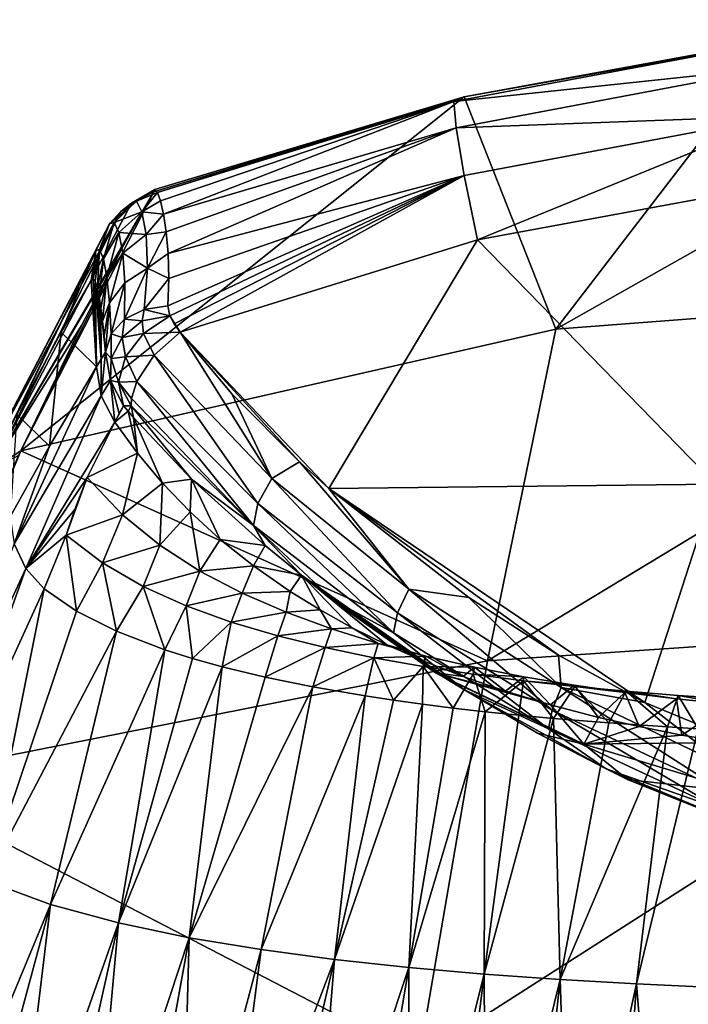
# Model space of a CAD drawing. Header units: millimetres. Extents: x -146 to 149, y -375 to 194.
# Tile 34 of 41: x 105.66 to 114.49, y 133.5 to 146.51. Entities that reach past the tile are written whole.
import ezdxf

# ---------------------------------------------------------------- set-up
doc = ezdxf.new("R2010")
doc.units = ezdxf.units.MM
doc.header["$LTSCALE"] = 309.490804
for name, color, linetype in [('19', 7, 'CONTINUOUS'), ('30', 7, 'CONTINUOUS'), ('32', 7, 'CONTINUOUS'), ('34', 7, 'CONTINUOUS'), ('47', 7, 'CONTINUOUS'), ('48', 7, 'CONTINUOUS'), ('49', 7, 'CONTINUOUS'), ('50', 7, 'CONTINUOUS'), ('51', 7, 'CONTINUOUS'), ('65', 7, 'CONTINUOUS'), ('75', 7, 'CONTINUOUS'), ('76', 7, 'CONTINUOUS'), ('77', 7, 'CONTINUOUS'), ('78', 7, 'CONTINUOUS'), ('98', 7, 'CONTINUOUS')]:
    doc.layers.add(name, color=color, linetype=linetype)

msp = doc.modelspace()

# ---------------------------------------------------------------- linework, layer by layer
at = {"layer": '19', "color": 7, "linetype": 'CONTINUOUS', "true_color": 0xa2afbf}
for points in [[(120, 142.976, 89.09), (112.742, 142.424, 89.188), (119.982, 146.513, 111.445), (120, 142.976, 89.09)], [(119.982, 146.513, 111.445), (112.742, 142.424, 89.188), (115.684, 146.251, 111.408), (119.982, 146.513, 111.445)], [(115.684, 146.251, 111.408), (112.742, 142.424, 89.188), (111.529, 145.495, 111.3), (115.684, 146.251, 111.408)], [(112.742, 142.424, 89.188), (105.671, 140.814, 89.661), (111.529, 145.495, 111.3), (112.742, 142.424, 89.188)], [(111.529, 145.495, 111.3), (105.671, 140.814, 89.661), (107.427, 144.239, 111.109), (111.529, 145.495, 111.3)], [(107.427, 144.239, 111.109), (105.671, 140.814, 89.661), (107.043, 143.557, 106.403), (107.427, 144.239, 111.109)], [(107.043, 143.557, 106.403), (105.671, 140.814, 89.661), (106.472, 142.472, 99.415), (107.043, 143.557, 106.403)], [(120, 138.593, 66.924), (111.84, 138.04, 67.039), (120, 142.976, 89.09), (120, 138.593, 66.924)], [(120, 142.976, 89.09), (111.84, 138.04, 67.039), (112.742, 142.424, 89.188), (120, 142.976, 89.09)], [(112.742, 142.424, 89.188), (111.84, 138.04, 67.039), (105.671, 140.814, 89.661), (112.742, 142.424, 89.188)], [(111.84, 138.04, 67.039), (103.861, 136.461, 67.703), (105.671, 140.814, 89.661), (111.84, 138.04, 67.039)], [(105.671, 140.814, 89.661), (103.861, 136.461, 67.703), (105.642, 140.751, 89.305), (105.671, 140.814, 89.661)], [(120, 133.346, 44.867), (110.936, 132.795, 45.009), (120, 138.593, 66.924), (120, 133.346, 44.867)], [(120, 138.593, 66.924), (110.936, 132.795, 45.009), (111.84, 138.04, 67.039), (120, 138.593, 66.924)], [(111.84, 138.04, 67.039), (110.936, 132.795, 45.009), (103.861, 136.461, 67.703), (111.84, 138.04, 67.039)], [(103.861, 136.461, 67.703), (110.936, 132.795, 45.009), (102.046, 131.25, 45.817), (103.861, 136.461, 67.703)]]:
    msp.add_3dface(points, dxfattribs=at)
at = {"layer": '30', "color": 7, "linetype": 'CONTINUOUS', "true_color": 0xa2afbf}
for points in [[(105.204, 135.136, 79.966), (105.981, 138.989, 98.805), (104.421, 135.582, 79.879), (105.204, 135.136, 79.966)], [(106.408, 138.695, 98.853), (105.981, 138.989, 98.805), (105.204, 135.136, 79.966), (106.408, 138.695, 98.853)], [(106.938, 138.429, 98.896), (106.408, 138.695, 98.853), (105.204, 135.136, 79.966), (106.938, 138.429, 98.896)], [(106.062, 134.818, 80.029), (106.938, 138.429, 98.896), (105.204, 135.136, 79.966), (106.062, 134.818, 80.029)], [(107.576, 138.184, 98.936), (106.938, 138.429, 98.896), (106.062, 134.818, 80.029), (107.576, 138.184, 98.936)], [(106.964, 134.574, 80.077), (107.576, 138.184, 98.936), (106.062, 134.818, 80.029), (106.964, 134.574, 80.077)], [(107.938, 138.07, 98.954), (107.576, 138.184, 98.936), (106.964, 134.574, 80.077), (107.938, 138.07, 98.954)], [(108.33, 137.96, 98.972), (107.938, 138.07, 98.954), (106.964, 134.574, 80.077), (108.33, 137.96, 98.972)], [(107.895, 134.379, 80.115), (108.33, 137.96, 98.972), (106.964, 134.574, 80.077), (107.895, 134.379, 80.115)], [(108.901, 137.823, 98.995), (108.33, 137.96, 98.972), (107.895, 134.379, 80.115), (108.901, 137.823, 98.995)], [(109.531, 137.694, 99.015), (108.901, 137.823, 98.995), (107.895, 134.379, 80.115), (109.531, 137.694, 99.015)], [(108.848, 134.221, 80.146), (109.531, 137.694, 99.015), (107.895, 134.379, 80.115), (108.848, 134.221, 80.146)], [(110.223, 137.575, 99.035), (109.531, 137.694, 99.015), (108.848, 134.221, 80.146), (110.223, 137.575, 99.035)], [(109.817, 134.092, 80.171), (110.223, 137.575, 99.035), (108.848, 134.221, 80.146), (109.817, 134.092, 80.171)], [(110.594, 137.519, 99.044), (110.223, 137.575, 99.035), (109.817, 134.092, 80.171), (110.594, 137.519, 99.044)], [(110.981, 137.465, 99.053), (110.594, 137.519, 99.044), (109.817, 134.092, 80.171), (110.981, 137.465, 99.053)], [(110.8, 133.985, 80.192), (110.981, 137.465, 99.053), (109.817, 134.092, 80.171), (110.8, 133.985, 80.192)], [(111.386, 137.414, 99.061), (110.981, 137.465, 99.053), (110.8, 133.985, 80.192), (111.386, 137.414, 99.061)], [(111.809, 137.366, 99.069), (111.386, 137.414, 99.061), (110.8, 133.985, 80.192), (111.809, 137.366, 99.069)], [(111.794, 133.898, 80.21), (111.809, 137.366, 99.069), (110.8, 133.985, 80.192), (111.794, 133.898, 80.21)], [(112.251, 137.32, 99.076), (111.809, 137.366, 99.069), (111.794, 133.898, 80.21), (112.251, 137.32, 99.076)], [(112.712, 137.277, 99.083), (112.251, 137.32, 99.076), (111.794, 133.898, 80.21), (112.712, 137.277, 99.083)], [(112.797, 133.826, 80.224), (112.712, 137.277, 99.083), (111.794, 133.898, 80.21), (112.797, 133.826, 80.224)], [(113.441, 137.218, 99.093), (112.712, 137.277, 99.083), (112.797, 133.826, 80.224), (113.441, 137.218, 99.093)], [(114.217, 137.165, 99.101), (113.441, 137.218, 99.093), (112.797, 133.826, 80.224), (114.217, 137.165, 99.101)], [(113.809, 133.768, 80.235), (114.217, 137.165, 99.101), (112.797, 133.826, 80.224), (113.809, 133.768, 80.235)], [(114.623, 137.142, 99.105), (114.217, 137.165, 99.101), (113.809, 133.768, 80.235), (114.623, 137.142, 99.105)], [(114.827, 133.722, 80.244), (114.623, 137.142, 99.105), (113.809, 133.768, 80.235), (114.827, 133.722, 80.244)], [(104.419, 130.871, 61.234), (106.062, 134.818, 80.029), (105.204, 135.136, 79.966), (104.419, 130.871, 61.234)], [(104.419, 130.871, 61.234), (104.953, 130.721, 61.268), (106.062, 134.818, 80.029), (104.419, 130.871, 61.234)], [(104.953, 130.721, 61.268), (105.551, 130.58, 61.301), (106.062, 134.818, 80.029), (104.953, 130.721, 61.268)], [(105.551, 130.58, 61.301), (106.964, 134.574, 80.077), (106.062, 134.818, 80.029), (105.551, 130.58, 61.301)], [(105.551, 130.58, 61.301), (106.045, 130.479, 61.324), (106.964, 134.574, 80.077), (105.551, 130.58, 61.301)], [(106.045, 130.479, 61.324), (106.58, 130.382, 61.346), (106.964, 134.574, 80.077), (106.045, 130.479, 61.324)], [(106.58, 130.382, 61.346), (107.895, 134.379, 80.115), (106.964, 134.574, 80.077), (106.58, 130.382, 61.346)], [(106.58, 130.382, 61.346), (107.158, 130.29, 61.368), (107.895, 134.379, 80.115), (106.58, 130.382, 61.346)], [(107.158, 130.29, 61.368), (107.782, 130.203, 61.388), (107.895, 134.379, 80.115), (107.158, 130.29, 61.368)], [(107.782, 130.203, 61.388), (108.848, 134.221, 80.146), (107.895, 134.379, 80.115), (107.782, 130.203, 61.388)], [(107.782, 130.203, 61.388), (108.316, 130.137, 61.403), (108.848, 134.221, 80.146), (107.782, 130.203, 61.388)], [(108.316, 130.137, 61.403), (109.817, 134.092, 80.171), (108.848, 134.221, 80.146), (108.316, 130.137, 61.403)], [(108.316, 130.137, 61.403), (108.882, 130.074, 61.417), (109.817, 134.092, 80.171), (108.316, 130.137, 61.403)], [(108.882, 130.074, 61.417), (109.482, 130.014, 61.431), (109.817, 134.092, 80.171), (108.882, 130.074, 61.417)], [(109.482, 130.014, 61.431), (110.8, 133.985, 80.192), (109.817, 134.092, 80.171), (109.482, 130.014, 61.431)], [(109.482, 130.014, 61.431), (110.117, 129.958, 61.444), (110.8, 133.985, 80.192), (109.482, 130.014, 61.431)], [(110.117, 129.958, 61.444), (110.789, 129.906, 61.456), (110.8, 133.985, 80.192), (110.117, 129.958, 61.444)], [(110.789, 129.906, 61.456), (111.794, 133.898, 80.21), (110.8, 133.985, 80.192), (110.789, 129.906, 61.456)], [(110.789, 129.906, 61.456), (111.293, 129.87, 61.464), (111.794, 133.898, 80.21), (110.789, 129.906, 61.456)], [(111.293, 129.87, 61.464), (111.817, 129.837, 61.472), (111.794, 133.898, 80.21), (111.293, 129.87, 61.464)], [(111.817, 129.837, 61.472), (112.797, 133.826, 80.224), (111.794, 133.898, 80.21), (111.817, 129.837, 61.472)], [(111.817, 129.837, 61.472), (112.362, 129.806, 61.479), (112.797, 133.826, 80.224), (111.817, 129.837, 61.472)], [(112.362, 129.806, 61.479), (112.929, 129.777, 61.486), (112.797, 133.826, 80.224), (112.362, 129.806, 61.479)], [(112.929, 129.777, 61.486), (113.809, 133.768, 80.235), (112.797, 133.826, 80.224), (112.929, 129.777, 61.486)], [(112.929, 129.777, 61.486), (113.519, 129.751, 61.492), (113.809, 133.768, 80.235), (112.929, 129.777, 61.486)], [(113.519, 129.751, 61.492), (114.132, 129.726, 61.498), (113.809, 133.768, 80.235), (113.519, 129.751, 61.492)], [(114.132, 129.726, 61.498), (114.827, 133.722, 80.244), (113.809, 133.768, 80.235), (114.132, 129.726, 61.498)], [(114.132, 129.726, 61.498), (114.77, 129.705, 61.503), (114.827, 133.722, 80.244), (114.132, 129.726, 61.498)]]:
    msp.add_3dface(points, dxfattribs=at)
at = {"layer": '32', "color": 7, "linetype": 'CONTINUOUS', "true_color": 0xa2afbf}
for points in [[(107.213, 140.783, 112.254), (106.915, 141.194, 112.349), (106.549, 140.46, 107.527), (107.213, 140.783, 112.254)], [(107.014, 139.969, 107.533), (107.213, 140.783, 112.254), (106.549, 140.46, 107.527), (107.014, 139.969, 107.533)], [(107.544, 140.386, 112.162), (107.213, 140.783, 112.254), (107.014, 139.969, 107.533), (107.544, 140.386, 112.162)], [(107.014, 139.969, 107.533), (106.549, 140.46, 107.527), (106.269, 139.7, 103.026), (107.014, 139.969, 107.533)], [(106.549, 140.46, 107.527), (106.384, 140.037, 104.981), (106.269, 139.7, 103.026), (106.549, 140.46, 107.527)], [(107.508, 139.567, 107.493), (107.544, 140.386, 112.162), (107.014, 139.969, 107.533), (107.508, 139.567, 107.493)], [(107.908, 140.007, 112.074), (107.544, 140.386, 112.162), (107.508, 139.567, 107.493), (107.908, 140.007, 112.074)], [(106.749, 139.332, 103.125), (107.014, 139.969, 107.533), (106.269, 139.7, 103.026), (106.749, 139.332, 103.125)], [(107.508, 139.567, 107.493), (107.014, 139.969, 107.533), (106.749, 139.332, 103.125), (107.508, 139.567, 107.493)], [(108.038, 139.226, 107.459), (107.908, 140.007, 112.074), (107.508, 139.567, 107.493), (108.038, 139.226, 107.459)], [(108.307, 139.644, 111.99), (107.908, 140.007, 112.074), (108.038, 139.226, 107.459), (108.307, 139.644, 111.99)], [(105.981, 138.989, 98.805), (106.408, 138.695, 98.853), (106.269, 139.7, 103.026), (105.981, 138.989, 98.805)], [(106.408, 138.695, 98.853), (106.749, 139.332, 103.125), (106.269, 139.7, 103.026), (106.408, 138.695, 98.853)], [(107.287, 139.019, 103.135), (107.508, 139.567, 107.493), (106.749, 139.332, 103.125), (107.287, 139.019, 103.135)], [(108.038, 139.226, 107.459), (107.508, 139.567, 107.493), (107.287, 139.019, 103.135), (108.038, 139.226, 107.459)], [(108.747, 139.293, 111.909), (108.307, 139.644, 111.99), (108.038, 139.226, 107.459), (108.747, 139.293, 111.909)], [(106.408, 138.695, 98.853), (106.938, 138.429, 98.896), (106.749, 139.332, 103.125), (106.408, 138.695, 98.853)], [(106.938, 138.429, 98.896), (107.287, 139.019, 103.135), (106.749, 139.332, 103.125), (106.938, 138.429, 98.896)], [(108.596, 138.934, 107.431), (108.747, 139.293, 111.909), (108.038, 139.226, 107.459), (108.596, 138.934, 107.431)], [(109.231, 138.956, 111.831), (108.747, 139.293, 111.909), (108.596, 138.934, 107.431), (109.231, 138.956, 111.831)], [(107.858, 138.764, 103.143), (108.038, 139.226, 107.459), (107.287, 139.019, 103.135), (107.858, 138.764, 103.143)], [(108.596, 138.934, 107.431), (108.038, 139.226, 107.459), (107.858, 138.764, 103.143), (108.596, 138.934, 107.431)], [(106.938, 138.429, 98.896), (107.576, 138.184, 98.936), (107.287, 139.019, 103.135), (106.938, 138.429, 98.896)], [(107.576, 138.184, 98.936), (107.858, 138.764, 103.143), (107.287, 139.019, 103.135), (107.576, 138.184, 98.936)], [(108.453, 138.55, 103.15), (108.596, 138.934, 107.431), (107.858, 138.764, 103.143), (108.453, 138.55, 103.15)], [(109.177, 138.68, 107.406), (108.596, 138.934, 107.431), (108.453, 138.55, 103.15), (109.177, 138.68, 107.406)], [(109.177, 138.68, 107.406), (109.231, 138.956, 111.831), (108.596, 138.934, 107.431), (109.177, 138.68, 107.406)], [(109.626, 138.712, 111.775), (109.231, 138.956, 111.831), (109.177, 138.68, 107.406), (109.626, 138.712, 111.775)], [(107.576, 138.184, 98.936), (107.938, 138.07, 98.954), (107.858, 138.764, 103.143), (107.576, 138.184, 98.936)], [(107.938, 138.07, 98.954), (108.453, 138.55, 103.15), (107.858, 138.764, 103.143), (107.938, 138.07, 98.954)], [(109.066, 138.368, 103.156), (109.177, 138.68, 107.406), (108.453, 138.55, 103.15), (109.066, 138.368, 103.156)], [(109.776, 138.46, 107.384), (109.177, 138.68, 107.406), (109.066, 138.368, 103.156), (109.776, 138.46, 107.384)], [(109.776, 138.46, 107.384), (109.626, 138.712, 111.775), (109.177, 138.68, 107.406), (109.776, 138.46, 107.384)], [(110.051, 138.477, 111.72), (109.626, 138.712, 111.775), (109.776, 138.46, 107.384), (110.051, 138.477, 111.72)], [(107.938, 138.07, 98.954), (108.33, 137.96, 98.972), (108.453, 138.55, 103.15), (107.938, 138.07, 98.954)], [(108.33, 137.96, 98.972), (109.066, 138.368, 103.156), (108.453, 138.55, 103.15), (108.33, 137.96, 98.972)], [(110.393, 138.267, 107.365), (110.051, 138.477, 111.72), (109.776, 138.46, 107.384), (110.393, 138.267, 107.365)], [(110.506, 138.251, 111.668), (110.051, 138.477, 111.72), (110.393, 138.267, 107.365), (110.506, 138.251, 111.668)], [(108.33, 137.96, 98.972), (108.901, 137.823, 98.995), (109.066, 138.368, 103.156), (108.33, 137.96, 98.972)], [(108.901, 137.823, 98.995), (109.694, 138.213, 103.161), (109.066, 138.368, 103.156), (108.901, 137.823, 98.995)], [(109.694, 138.213, 103.161), (109.776, 138.46, 107.384), (109.066, 138.368, 103.156), (109.694, 138.213, 103.161)], [(110.393, 138.267, 107.365), (109.776, 138.46, 107.384), (109.694, 138.213, 103.161), (110.393, 138.267, 107.365)], [(110.335, 138.079, 103.165), (110.393, 138.267, 107.365), (109.694, 138.213, 103.161), (110.335, 138.079, 103.165)], [(111.023, 138.1, 107.348), (110.393, 138.267, 107.365), (110.335, 138.079, 103.165), (111.023, 138.1, 107.348)], [(111.023, 138.1, 107.348), (110.506, 138.251, 111.668), (110.393, 138.267, 107.365), (111.023, 138.1, 107.348)], [(110.995, 138.035, 111.618), (110.506, 138.251, 111.668), (111.023, 138.1, 107.348), (110.995, 138.035, 111.618)], [(108.901, 137.823, 98.995), (109.531, 137.694, 99.015), (109.694, 138.213, 103.161), (108.901, 137.823, 98.995)], [(109.531, 137.694, 99.015), (110.335, 138.079, 103.165), (109.694, 138.213, 103.161), (109.531, 137.694, 99.015)], [(110.987, 137.963, 103.168), (111.023, 138.1, 107.348), (110.335, 138.079, 103.165), (110.987, 137.963, 103.168)], [(111.666, 137.953, 107.334), (111.023, 138.1, 107.348), (110.987, 137.963, 103.168), (111.666, 137.953, 107.334)], [(111.517, 137.83, 111.57), (110.995, 138.035, 111.618), (111.023, 138.1, 107.348), (111.517, 137.83, 111.57)], [(111.666, 137.953, 107.334), (111.517, 137.83, 111.57), (111.023, 138.1, 107.348), (111.666, 137.953, 107.334)], [(109.531, 137.694, 99.015), (110.223, 137.575, 99.035), (110.335, 138.079, 103.165), (109.531, 137.694, 99.015)], [(110.223, 137.575, 99.035), (110.594, 137.519, 99.044), (110.335, 138.079, 103.165), (110.223, 137.575, 99.035)], [(110.594, 137.519, 99.044), (110.987, 137.963, 103.168), (110.335, 138.079, 103.165), (110.594, 137.519, 99.044)], [(110.594, 137.519, 99.044), (110.981, 137.465, 99.053), (110.987, 137.963, 103.168), (110.594, 137.519, 99.044)], [(110.981, 137.465, 99.053), (111.386, 137.414, 99.061), (110.987, 137.963, 103.168), (110.981, 137.465, 99.053)], [(111.386, 137.414, 99.061), (111.647, 137.862, 103.172), (110.987, 137.963, 103.168), (111.386, 137.414, 99.061)], [(111.647, 137.862, 103.172), (111.666, 137.953, 107.334), (110.987, 137.963, 103.168), (111.647, 137.862, 103.172)], [(111.386, 137.414, 99.061), (111.809, 137.366, 99.069), (111.647, 137.862, 103.172), (111.386, 137.414, 99.061)], [(112.074, 137.637, 111.526), (111.517, 137.83, 111.57), (111.666, 137.953, 107.334), (112.074, 137.637, 111.526)], [(112.32, 137.825, 107.321), (111.666, 137.953, 107.334), (111.647, 137.862, 103.172), (112.32, 137.825, 107.321)], [(111.809, 137.366, 99.069), (112.315, 137.776, 103.174), (111.647, 137.862, 103.172), (111.809, 137.366, 99.069)], [(112.315, 137.776, 103.174), (112.32, 137.825, 107.321), (111.647, 137.862, 103.172), (112.315, 137.776, 103.174)], [(112.32, 137.825, 107.321), (112.074, 137.637, 111.526), (111.666, 137.953, 107.334), (112.32, 137.825, 107.321)], [(112.67, 137.457, 111.484), (112.074, 137.637, 111.526), (112.32, 137.825, 107.321), (112.67, 137.457, 111.484)], [(112.983, 137.715, 107.311), (112.32, 137.825, 107.321), (112.315, 137.776, 103.174), (112.983, 137.715, 107.311)], [(112.983, 137.715, 107.311), (112.67, 137.457, 111.484), (112.32, 137.825, 107.321), (112.983, 137.715, 107.311)], [(111.809, 137.366, 99.069), (112.251, 137.32, 99.076), (112.315, 137.776, 103.174), (111.809, 137.366, 99.069)], [(112.251, 137.32, 99.076), (112.712, 137.277, 99.083), (112.315, 137.776, 103.174), (112.251, 137.32, 99.076)], [(112.712, 137.277, 99.083), (112.99, 137.701, 103.177), (112.315, 137.776, 103.174), (112.712, 137.277, 99.083)], [(112.99, 137.701, 103.177), (112.983, 137.715, 107.311), (112.315, 137.776, 103.174), (112.99, 137.701, 103.177)], [(113.305, 137.291, 111.446), (112.67, 137.457, 111.484), (112.983, 137.715, 107.311), (113.305, 137.291, 111.446)], [(112.712, 137.277, 99.083), (113.441, 137.218, 99.093), (112.99, 137.701, 103.177), (112.712, 137.277, 99.083)], [(113.655, 137.619, 107.301), (113.305, 137.291, 111.446), (112.983, 137.715, 107.311), (113.655, 137.619, 107.301)], [(113.655, 137.619, 107.301), (112.983, 137.715, 107.311), (112.99, 137.701, 103.177), (113.655, 137.619, 107.301)], [(113.441, 137.218, 99.093), (113.671, 137.636, 103.179), (112.99, 137.701, 103.177), (113.441, 137.218, 99.093)], [(113.671, 137.636, 103.179), (113.655, 137.619, 107.301), (112.99, 137.701, 103.177), (113.671, 137.636, 103.179)], [(113.841, 137.17, 111.417), (113.305, 137.291, 111.446), (113.655, 137.619, 107.301), (113.841, 137.17, 111.417)], [(113.441, 137.218, 99.093), (114.217, 137.165, 99.101), (113.671, 137.636, 103.179), (113.441, 137.218, 99.093)], [(114.336, 137.537, 107.293), (113.655, 137.619, 107.301), (113.671, 137.636, 103.179), (114.336, 137.537, 107.293)], [(114.336, 137.537, 107.293), (113.841, 137.17, 111.417), (113.655, 137.619, 107.301), (114.336, 137.537, 107.293)], [(114.217, 137.165, 99.101), (114.358, 137.582, 103.18), (113.671, 137.636, 103.179), (114.217, 137.165, 99.101)], [(114.358, 137.582, 103.18), (114.336, 137.537, 107.293), (113.671, 137.636, 103.179), (114.358, 137.582, 103.18)], [(114.217, 137.165, 99.101), (114.623, 137.142, 99.105), (114.358, 137.582, 103.18), (114.217, 137.165, 99.101)], [(115.023, 137.468, 107.286), (114.336, 137.537, 107.293), (114.358, 137.582, 103.18), (115.023, 137.468, 107.286)], [(114.623, 137.142, 99.105), (115.049, 137.536, 103.182), (114.358, 137.582, 103.18), (114.623, 137.142, 99.105)], [(115.049, 137.536, 103.182), (115.023, 137.468, 107.286), (114.358, 137.582, 103.18), (115.049, 137.536, 103.182)], [(114.404, 137.058, 111.392), (113.841, 137.17, 111.417), (114.336, 137.537, 107.293), (114.404, 137.058, 111.392)], [(115.023, 137.468, 107.286), (114.404, 137.058, 111.392), (114.336, 137.537, 107.293), (115.023, 137.468, 107.286)], [(114.997, 136.957, 111.368), (114.404, 137.058, 111.392), (115.023, 137.468, 107.286), (114.997, 136.957, 111.368)]]:
    msp.add_3dface(points, dxfattribs=at)
at = {"layer": '34', "color": 7, "linetype": 'CONTINUOUS', "true_color": 0xa2afbf}
for points in [[(106.973, 141.307, 113.121), (106.915, 141.194, 112.349), (107.03, 141.41, 113.845), (106.973, 141.307, 113.121)], [(107.03, 141.41, 113.845), (106.915, 141.194, 112.349), (107.092, 141.338, 113.913), (107.03, 141.41, 113.845)], [(106.915, 141.194, 112.349), (107.213, 140.783, 112.254), (107.092, 141.338, 113.913), (106.915, 141.194, 112.349)], [(107.213, 140.783, 112.254), (107.162, 141.255, 113.972), (107.092, 141.338, 113.913), (107.213, 140.783, 112.254)], [(107.213, 140.783, 112.254), (107.544, 140.386, 112.162), (107.162, 141.255, 113.972), (107.213, 140.783, 112.254)], [(107.162, 141.255, 113.972), (107.544, 140.386, 112.162), (107.928, 140.442, 114.586), (107.162, 141.255, 113.972)], [(107.544, 140.386, 112.162), (107.908, 140.007, 112.074), (107.928, 140.442, 114.586), (107.544, 140.386, 112.162)], [(107.908, 140.007, 112.074), (108.307, 139.644, 111.99), (107.928, 140.442, 114.586), (107.908, 140.007, 112.074)], [(107.928, 140.442, 114.586), (108.307, 139.644, 111.99), (108.9, 139.561, 115.246), (107.928, 140.442, 114.586)], [(108.307, 139.644, 111.99), (108.747, 139.293, 111.909), (108.9, 139.561, 115.246), (108.307, 139.644, 111.99)], [(108.9, 139.561, 115.246), (108.747, 139.293, 111.909), (109.379, 139.169, 115.534), (108.9, 139.561, 115.246)], [(108.747, 139.293, 111.909), (109.231, 138.956, 111.831), (109.379, 139.169, 115.534), (108.747, 139.293, 111.909)], [(109.231, 138.956, 111.831), (109.626, 138.712, 111.775), (109.379, 139.169, 115.534), (109.231, 138.956, 111.831)], [(109.626, 138.712, 111.775), (110.051, 138.477, 111.72), (109.379, 139.169, 115.534), (109.626, 138.712, 111.775)], [(110.051, 138.477, 111.72), (110.506, 138.251, 111.668), (109.379, 139.169, 115.534), (110.051, 138.477, 111.72)], [(110.506, 138.251, 111.668), (110.995, 138.035, 111.618), (109.379, 139.169, 115.534), (110.506, 138.251, 111.668)], [(109.379, 139.169, 115.534), (110.995, 138.035, 111.618), (111.15, 137.882, 115.231), (109.379, 139.169, 115.534)], [(109.379, 139.169, 115.534), (111.15, 137.882, 115.231), (109.804, 138.839, 115.773), (109.379, 139.169, 115.534)], [(109.804, 138.839, 115.773), (111.15, 137.882, 115.231), (110.038, 138.665, 115.898), (109.804, 138.839, 115.773)], [(110.038, 138.665, 115.898), (111.15, 137.882, 115.231), (111.266, 137.82, 116.486), (110.038, 138.665, 115.898)], [(110.995, 138.035, 111.618), (111.517, 137.83, 111.57), (111.15, 137.882, 115.231), (110.995, 138.035, 111.618)], [(111.517, 137.83, 111.57), (112.074, 137.637, 111.526), (111.15, 137.882, 115.231), (111.517, 137.83, 111.57)], [(112.074, 137.637, 111.526), (112.67, 137.457, 111.484), (111.15, 137.882, 115.231), (112.074, 137.637, 111.526)], [(111.15, 137.882, 115.231), (112.67, 137.457, 111.484), (113.11, 136.937, 115.012), (111.15, 137.882, 115.231)], [(111.15, 137.882, 115.231), (113.11, 136.937, 115.012), (111.266, 137.82, 116.486), (111.15, 137.882, 115.231)], [(111.266, 137.82, 116.486), (113.11, 136.937, 115.012), (112.5, 137.081, 116.974), (111.266, 137.82, 116.486)], [(112.67, 137.457, 111.484), (113.305, 137.291, 111.446), (113.11, 136.937, 115.012), (112.67, 137.457, 111.484)], [(113.305, 137.291, 111.446), (113.841, 137.17, 111.417), (113.11, 136.937, 115.012), (113.305, 137.291, 111.446)], [(112.5, 137.081, 116.974), (113.11, 136.937, 115.012), (113.69, 136.472, 117.357), (112.5, 137.081, 116.974)], [(113.841, 137.17, 111.417), (114.404, 137.058, 111.392), (113.11, 136.937, 115.012), (113.841, 137.17, 111.417)], [(114.404, 137.058, 111.392), (114.997, 136.957, 111.368), (113.11, 136.937, 115.012), (114.404, 137.058, 111.392)], [(113.11, 136.937, 115.012), (114.997, 136.957, 111.368), (115.248, 136.292, 114.863), (113.11, 136.937, 115.012)], [(113.11, 136.937, 115.012), (115.248, 136.292, 114.863), (113.69, 136.472, 117.357), (113.11, 136.937, 115.012)], [(113.69, 136.472, 117.357), (115.248, 136.292, 114.863), (115.895, 135.616, 117.866), (113.69, 136.472, 117.357)]]:
    msp.add_3dface(points, dxfattribs=at)
at = {"layer": '47', "color": 7, "linetype": 'CONTINUOUS', "true_color": 0xa2afbf}
for points in [[(106.6, 143.067, 111.345), (106.205, 142.382, 106.65), (106.672, 141.926, 112.269), (106.6, 143.067, 111.345)], [(106.627, 143.088, 111.675), (106.6, 143.067, 111.345), (106.672, 141.926, 112.269), (106.627, 143.088, 111.675)], [(106.656, 143.055, 112.019), (106.627, 143.088, 111.675), (106.672, 141.926, 112.269), (106.656, 143.055, 112.019)], [(106.683, 142.973, 112.347), (106.656, 143.055, 112.019), (106.734, 142.025, 113.003), (106.683, 142.973, 112.347)], [(106.734, 142.025, 113.003), (106.656, 143.055, 112.019), (106.672, 141.926, 112.269), (106.734, 142.025, 113.003)], [(106.708, 142.853, 112.652), (106.683, 142.973, 112.347), (106.734, 142.025, 113.003), (106.708, 142.853, 112.652)], [(106.731, 142.702, 112.935), (106.708, 142.853, 112.652), (106.734, 142.025, 113.003), (106.731, 142.702, 112.935)], [(106.752, 142.527, 113.199), (106.731, 142.702, 112.935), (106.791, 142.117, 113.692), (106.752, 142.527, 113.199)], [(106.791, 142.117, 113.692), (106.731, 142.702, 112.935), (106.734, 142.025, 113.003), (106.791, 142.117, 113.692)], [(106.772, 142.331, 113.45), (106.752, 142.527, 113.199), (106.791, 142.117, 113.692), (106.772, 142.331, 113.45)], [(106.205, 142.382, 106.65), (105.618, 141.293, 99.678), (106.051, 140.878, 104.888), (106.205, 142.382, 106.65)], [(106.672, 141.926, 112.269), (106.205, 142.382, 106.65), (106.051, 140.878, 104.888), (106.672, 141.926, 112.269)], [(106.051, 140.878, 104.888), (105.618, 141.293, 99.678), (105.529, 139.94, 98.689), (106.051, 140.878, 104.888)]]:
    msp.add_3dface(points, dxfattribs=at)
at = {"layer": '48', "color": 7, "linetype": 'CONTINUOUS', "true_color": 0xa2afbf}
for points in [[(111.707, 143.602, 115.04), (114.852, 140.375, 117.102), (115.815, 144.363, 115.207), (111.707, 143.602, 115.04)], [(107.775, 142.381, 114.761), (109.743, 140.317, 116.262), (111.707, 143.602, 115.04), (107.775, 142.381, 114.761)], [(109.743, 140.317, 116.262), (114.852, 140.375, 117.102), (111.707, 143.602, 115.04), (109.743, 140.317, 116.262)], [(109.354, 140.669, 116.009), (109.743, 140.317, 116.262), (107.775, 142.381, 114.761), (109.354, 140.669, 116.009)], [(108.458, 141.569, 115.356), (109.354, 140.669, 116.009), (107.775, 142.381, 114.761), (108.458, 141.569, 115.356)], [(109.743, 140.317, 116.262), (113.917, 137.486, 118.175), (114.852, 140.375, 117.102), (109.743, 140.317, 116.262)], [(112.775, 138.112, 117.772), (113.917, 137.486, 118.175), (109.743, 140.317, 116.262), (112.775, 138.112, 117.772)], [(111.593, 138.874, 117.266), (112.775, 138.112, 117.772), (109.743, 140.317, 116.262), (111.593, 138.874, 117.266)], [(113.917, 137.486, 118.175), (116.037, 136.609, 118.72), (114.852, 140.375, 117.102), (113.917, 137.486, 118.175)]]:
    msp.add_3dface(points, dxfattribs=at)
at = {"layer": '49', "color": 7, "linetype": 'CONTINUOUS', "true_color": 0xa2afbf}
for points in [[(106.734, 142.025, 113.003), (106.672, 141.926, 112.269), (106.735, 141.542, 112.316), (106.734, 142.025, 113.003)], [(106.791, 142.117, 113.692), (106.734, 142.025, 113.003), (106.735, 141.542, 112.316), (106.791, 142.117, 113.692)], [(106.791, 142.117, 113.692), (106.735, 141.542, 112.316), (106.856, 141.744, 113.773), (106.791, 142.117, 113.692)], [(106.735, 141.542, 112.316), (106.915, 141.194, 112.349), (106.856, 141.744, 113.773), (106.735, 141.542, 112.316)], [(106.915, 141.194, 112.349), (106.973, 141.307, 113.121), (106.856, 141.744, 113.773), (106.915, 141.194, 112.349)], [(106.973, 141.307, 113.121), (107.03, 141.41, 113.845), (106.856, 141.744, 113.773), (106.973, 141.307, 113.121)]]:
    msp.add_3dface(points, dxfattribs=at)
at = {"layer": '50', "color": 7, "linetype": 'CONTINUOUS', "true_color": 0xa2afbf}
for points in [[(106.672, 141.926, 112.269), (106.051, 140.878, 104.888), (105.584, 139.585, 98.742), (106.672, 141.926, 112.269)], [(106.735, 141.542, 112.316), (106.672, 141.926, 112.269), (105.584, 139.585, 98.742), (106.735, 141.542, 112.316)], [(105.739, 139.259, 98.782), (106.735, 141.542, 112.316), (105.584, 139.585, 98.742), (105.739, 139.259, 98.782)], [(106.915, 141.194, 112.349), (106.735, 141.542, 112.316), (105.739, 139.259, 98.782), (106.915, 141.194, 112.349)], [(106.549, 140.46, 107.527), (106.915, 141.194, 112.349), (105.739, 139.259, 98.782), (106.549, 140.46, 107.527)], [(106.051, 140.878, 104.888), (105.529, 139.94, 98.689), (105.584, 139.585, 98.742), (106.051, 140.878, 104.888)], [(106.384, 140.037, 104.981), (106.549, 140.46, 107.527), (105.739, 139.259, 98.782), (106.384, 140.037, 104.981)], [(106.269, 139.7, 103.026), (106.384, 140.037, 104.981), (105.739, 139.259, 98.782), (106.269, 139.7, 103.026)], [(105.981, 138.989, 98.805), (106.269, 139.7, 103.026), (105.739, 139.259, 98.782), (105.981, 138.989, 98.805)]]:
    msp.add_3dface(points, dxfattribs=at)
at = {"layer": '51', "color": 7, "linetype": 'CONTINUOUS', "true_color": 0xa2afbf}
for points in [[(105.739, 139.259, 98.782), (105.584, 139.585, 98.742), (104.16, 135.854, 79.848), (105.739, 139.259, 98.782)], [(104.421, 135.582, 79.879), (105.739, 139.259, 98.782), (104.16, 135.854, 79.848), (104.421, 135.582, 79.879)], [(104.421, 135.582, 79.879), (105.981, 138.989, 98.805), (105.739, 139.259, 98.782), (104.421, 135.582, 79.879)]]:
    msp.add_3dface(points, dxfattribs=at)
at = {"layer": '65', "color": 7, "linetype": 'CONTINUOUS', "true_color": 0xa2afbf}
for points in [[(111.529, 145.495, 111.3), (111.393, 145.433, 112.402), (115.656, 146.231, 112.53), (111.529, 145.495, 111.3)], [(115.656, 146.231, 112.53), (111.393, 145.433, 112.402), (115.67, 145.885, 113.597), (115.656, 146.231, 112.53)], [(115.684, 146.251, 111.408), (111.529, 145.495, 111.3), (115.656, 146.231, 112.53), (115.684, 146.251, 111.408)], [(111.393, 145.433, 112.402), (111.422, 145.084, 113.452), (115.67, 145.885, 113.597), (111.393, 145.433, 112.402)], [(115.67, 145.885, 113.597), (111.422, 145.084, 113.452), (115.725, 145.243, 114.517), (115.67, 145.885, 113.597)], [(111.529, 145.495, 111.3), (107.427, 144.239, 111.109), (107.444, 144.267, 111.602), (111.529, 145.495, 111.3)], [(107.476, 144.227, 112.118), (111.529, 145.495, 111.3), (107.444, 144.267, 111.602), (107.476, 144.227, 112.118)], [(111.529, 145.495, 111.3), (107.476, 144.227, 112.118), (111.393, 145.433, 112.402), (111.529, 145.495, 111.3)], [(107.476, 144.227, 112.118), (107.516, 144.118, 112.616), (111.393, 145.433, 112.402), (107.476, 144.227, 112.118)], [(107.516, 144.118, 112.616), (107.556, 143.944, 113.083), (111.393, 145.433, 112.402), (107.516, 144.118, 112.616)], [(111.393, 145.433, 112.402), (107.556, 143.944, 113.083), (111.422, 145.084, 113.452), (111.393, 145.433, 112.402)], [(111.422, 145.084, 113.452), (111.528, 144.455, 114.357), (115.725, 145.243, 114.517), (111.422, 145.084, 113.452)], [(111.528, 144.455, 114.357), (111.707, 143.602, 115.04), (115.725, 145.243, 114.517), (111.528, 144.455, 114.357)], [(111.707, 143.602, 115.04), (115.815, 144.363, 115.207), (115.725, 145.243, 114.517), (111.707, 143.602, 115.04)], [(107.556, 143.944, 113.083), (107.591, 143.71, 113.512), (111.422, 145.084, 113.452), (107.556, 143.944, 113.083)], [(107.591, 143.71, 113.512), (107.617, 143.423, 113.895), (111.422, 145.084, 113.452), (107.591, 143.71, 113.512)], [(111.422, 145.084, 113.452), (107.617, 143.423, 113.895), (111.528, 144.455, 114.357), (111.422, 145.084, 113.452)], [(107.615, 142.729, 114.503), (107.639, 142.601, 114.595), (111.528, 144.455, 114.357), (107.615, 142.729, 114.503)], [(107.627, 143.093, 114.227), (107.615, 142.729, 114.503), (111.528, 144.455, 114.357), (107.627, 143.093, 114.227)], [(107.617, 143.423, 113.895), (107.627, 143.093, 114.227), (111.528, 144.455, 114.357), (107.617, 143.423, 113.895)], [(107.639, 142.601, 114.595), (107.7, 142.491, 114.679), (111.528, 144.455, 114.357), (107.639, 142.601, 114.595)], [(107.7, 142.491, 114.679), (107.775, 142.381, 114.761), (111.528, 144.455, 114.357), (107.7, 142.491, 114.679)], [(107.775, 142.381, 114.761), (111.707, 143.602, 115.04), (111.528, 144.455, 114.357), (107.775, 142.381, 114.761)]]:
    msp.add_3dface(points, dxfattribs=at)
at = {"layer": '75', "color": 7, "linetype": 'CONTINUOUS', "true_color": 0xa2afbf}
for points in [[(108.988, 140.45, 115.927), (107.775, 142.381, 114.761), (107.434, 142.077, 114.709), (108.988, 140.45, 115.927)], [(108.458, 141.569, 115.356), (107.775, 142.381, 114.761), (108.988, 140.45, 115.927), (108.458, 141.569, 115.356)], [(107.205, 141.731, 114.507), (108.805, 140.12, 115.761), (107.434, 142.077, 114.709), (107.205, 141.731, 114.507)], [(107.434, 142.077, 114.709), (108.805, 140.12, 115.761), (108.988, 140.45, 115.927), (107.434, 142.077, 114.709)], [(107.136, 141.506, 114.298), (108.745, 139.827, 115.477), (107.205, 141.731, 114.507), (107.136, 141.506, 114.298)], [(107.205, 141.731, 114.507), (108.745, 139.827, 115.477), (108.805, 140.12, 115.761), (107.205, 141.731, 114.507)], [(107.13, 141.408, 114.186), (108.745, 139.827, 115.477), (107.136, 141.506, 114.298), (107.13, 141.408, 114.186)], [(109.354, 140.669, 116.009), (108.458, 141.569, 115.356), (108.988, 140.45, 115.927), (109.354, 140.669, 116.009)], [(107.162, 141.255, 113.972), (107.928, 140.442, 114.586), (107.13, 141.408, 114.186), (107.162, 141.255, 113.972)], [(107.13, 141.408, 114.186), (107.928, 140.442, 114.586), (108.745, 139.827, 115.477), (107.13, 141.408, 114.186)], [(109.354, 140.669, 116.009), (108.988, 140.45, 115.927), (110.797, 138.986, 116.982), (109.354, 140.669, 116.009)], [(109.743, 140.317, 116.262), (109.354, 140.669, 116.009), (110.797, 138.986, 116.982), (109.743, 140.317, 116.262)], [(107.928, 140.442, 114.586), (108.9, 139.561, 115.246), (108.745, 139.827, 115.477), (107.928, 140.442, 114.586)], [(108.805, 140.12, 115.761), (110.647, 138.674, 116.839), (108.988, 140.45, 115.927), (108.805, 140.12, 115.761)], [(108.988, 140.45, 115.927), (110.647, 138.674, 116.839), (110.797, 138.986, 116.982), (108.988, 140.45, 115.927)], [(111.593, 138.874, 117.266), (109.743, 140.317, 116.262), (110.797, 138.986, 116.982), (111.593, 138.874, 117.266)], [(108.745, 139.827, 115.477), (110.594, 138.408, 116.581), (108.805, 140.12, 115.761), (108.745, 139.827, 115.477)], [(108.805, 140.12, 115.761), (110.594, 138.408, 116.581), (110.647, 138.674, 116.839), (108.805, 140.12, 115.761)], [(108.9, 139.561, 115.246), (109.379, 139.169, 115.534), (108.745, 139.827, 115.477), (108.9, 139.561, 115.246)], [(109.379, 139.169, 115.534), (109.804, 138.839, 115.773), (108.745, 139.827, 115.477), (109.379, 139.169, 115.534)], [(108.745, 139.827, 115.477), (109.804, 138.839, 115.773), (110.594, 138.408, 116.581), (108.745, 139.827, 115.477)], [(110.647, 138.674, 116.839), (112.691, 137.387, 117.739), (110.797, 138.986, 116.982), (110.647, 138.674, 116.839)], [(111.593, 138.874, 117.266), (110.797, 138.986, 116.982), (112.812, 137.688, 117.864), (111.593, 138.874, 117.266)], [(110.797, 138.986, 116.982), (112.691, 137.387, 117.739), (112.812, 137.688, 117.864), (110.797, 138.986, 116.982)], [(112.775, 138.112, 117.772), (111.593, 138.874, 117.266), (112.812, 137.688, 117.864), (112.775, 138.112, 117.772)], [(109.804, 138.839, 115.773), (110.038, 138.665, 115.898), (111.525, 137.661, 116.693), (109.804, 138.839, 115.773)], [(109.804, 138.839, 115.773), (111.525, 137.661, 116.693), (110.594, 138.408, 116.581), (109.804, 138.839, 115.773)], [(110.038, 138.665, 115.898), (111.266, 137.82, 116.486), (111.525, 137.661, 116.693), (110.038, 138.665, 115.898)], [(110.594, 138.408, 116.581), (112.645, 137.139, 117.499), (110.647, 138.674, 116.839), (110.594, 138.408, 116.581)], [(110.647, 138.674, 116.839), (112.645, 137.139, 117.499), (112.691, 137.387, 117.739), (110.647, 138.674, 116.839)], [(110.594, 138.408, 116.581), (111.525, 137.661, 116.693), (112.645, 137.139, 117.499), (110.594, 138.408, 116.581)], [(113.917, 137.486, 118.175), (112.775, 138.112, 117.772), (112.812, 137.688, 117.864), (113.917, 137.486, 118.175)], [(111.266, 137.82, 116.486), (112.5, 137.081, 116.974), (111.525, 137.661, 116.693), (111.266, 137.82, 116.486)], [(111.525, 137.661, 116.693), (112.5, 137.081, 116.974), (113.407, 136.613, 117.454), (111.525, 137.661, 116.693)], [(111.525, 137.661, 116.693), (113.407, 136.613, 117.454), (112.645, 137.139, 117.499), (111.525, 137.661, 116.693)], [(112.691, 137.387, 117.739), (114.945, 136.324, 118.436), (112.812, 137.688, 117.864), (112.691, 137.387, 117.739)], [(113.917, 137.486, 118.175), (112.812, 137.688, 117.864), (115.034, 136.622, 118.548), (113.917, 137.486, 118.175)], [(112.812, 137.688, 117.864), (114.945, 136.324, 118.436), (115.034, 136.622, 118.548), (112.812, 137.688, 117.864)], [(116.037, 136.609, 118.72), (113.917, 137.486, 118.175), (115.034, 136.622, 118.548), (116.037, 136.609, 118.72)], [(112.645, 137.139, 117.499), (114.909, 136.084, 118.21), (112.691, 137.387, 117.739), (112.645, 137.139, 117.499)], [(112.691, 137.387, 117.739), (114.909, 136.084, 118.21), (114.945, 136.324, 118.436), (112.691, 137.387, 117.739)], [(112.5, 137.081, 116.974), (113.69, 136.472, 117.357), (113.407, 136.613, 117.454), (112.5, 137.081, 116.974)], [(112.645, 137.139, 117.499), (113.407, 136.613, 117.454), (114.909, 136.084, 118.21), (112.645, 137.139, 117.499)], [(113.407, 136.613, 117.454), (113.69, 136.472, 117.357), (115.462, 135.757, 118.037), (113.407, 136.613, 117.454)], [(113.407, 136.613, 117.454), (115.462, 135.757, 118.037), (114.909, 136.084, 118.21), (113.407, 136.613, 117.454)], [(113.69, 136.472, 117.357), (115.895, 135.616, 117.866), (115.462, 135.757, 118.037), (113.69, 136.472, 117.357)]]:
    msp.add_3dface(points, dxfattribs=at)
at = {"layer": '76', "color": 7, "linetype": 'CONTINUOUS', "true_color": 0xa2afbf}
for points in [[(107.775, 142.381, 114.761), (107.639, 142.601, 114.595), (107.293, 142.365, 114.532), (107.775, 142.381, 114.761)], [(107.775, 142.381, 114.761), (107.7, 142.491, 114.679), (107.639, 142.601, 114.595), (107.775, 142.381, 114.761)], [(107.434, 142.077, 114.709), (107.775, 142.381, 114.761), (107.293, 142.365, 114.532), (107.434, 142.077, 114.709)], [(107.056, 142.055, 114.367), (107.434, 142.077, 114.709), (107.293, 142.365, 114.532), (107.056, 142.055, 114.367)], [(106.963, 141.72, 114.126), (107.205, 141.731, 114.507), (107.056, 142.055, 114.367), (106.963, 141.72, 114.126)], [(107.205, 141.731, 114.507), (107.434, 142.077, 114.709), (107.056, 142.055, 114.367), (107.205, 141.731, 114.507)], [(107.136, 141.506, 114.298), (107.205, 141.731, 114.507), (106.963, 141.72, 114.126), (107.136, 141.506, 114.298)], [(107.03, 141.41, 113.845), (107.13, 141.408, 114.186), (106.963, 141.72, 114.126), (107.03, 141.41, 113.845)], [(107.13, 141.408, 114.186), (107.136, 141.506, 114.298), (106.963, 141.72, 114.126), (107.13, 141.408, 114.186)], [(107.03, 141.41, 113.845), (107.092, 141.338, 113.913), (107.13, 141.408, 114.186), (107.03, 141.41, 113.845)], [(107.092, 141.338, 113.913), (107.162, 141.255, 113.972), (107.13, 141.408, 114.186), (107.092, 141.338, 113.913)]]:
    msp.add_3dface(points, dxfattribs=at)
at = {"layer": '77', "color": 7, "linetype": 'CONTINUOUS', "true_color": 0xa2afbf}
for points in [[(107.444, 144.267, 111.602), (107.427, 144.239, 111.109), (107.132, 144.09, 111.154), (107.444, 144.267, 111.602)], [(107.444, 144.267, 111.602), (107.132, 144.09, 111.154), (107.199, 144.115, 111.91), (107.444, 144.267, 111.602)], [(107.476, 144.227, 112.118), (107.444, 144.267, 111.602), (107.199, 144.115, 111.91), (107.476, 144.227, 112.118)], [(107.476, 144.227, 112.118), (107.199, 144.115, 111.91), (107.271, 143.975, 112.65), (107.476, 144.227, 112.118)], [(107.516, 144.118, 112.616), (107.476, 144.227, 112.118), (107.271, 143.975, 112.65), (107.516, 144.118, 112.616)], [(106.845, 143.814, 111.217), (106.905, 143.834, 111.917), (107.199, 144.115, 111.91), (106.845, 143.814, 111.217)], [(106.992, 143.977, 111.181), (106.845, 143.814, 111.217), (107.199, 144.115, 111.91), (106.992, 143.977, 111.181)], [(107.199, 144.115, 111.91), (106.905, 143.834, 111.917), (107.271, 143.975, 112.65), (107.199, 144.115, 111.91)], [(107.132, 144.09, 111.154), (106.992, 143.977, 111.181), (107.199, 144.115, 111.91), (107.132, 144.09, 111.154)], [(107.556, 143.944, 113.083), (107.516, 144.118, 112.616), (107.271, 143.975, 112.65), (107.556, 143.944, 113.083)], [(106.905, 143.834, 111.917), (106.966, 143.7, 112.594), (107.271, 143.975, 112.65), (106.905, 143.834, 111.917)], [(107.271, 143.975, 112.65), (106.966, 143.7, 112.594), (107.33, 143.674, 113.336), (107.271, 143.975, 112.65)], [(107.556, 143.944, 113.083), (107.271, 143.975, 112.65), (107.33, 143.674, 113.336), (107.556, 143.944, 113.083)], [(107.591, 143.71, 113.512), (107.556, 143.944, 113.083), (107.33, 143.674, 113.336), (107.591, 143.71, 113.512)], [(106.661, 143.461, 111.283), (106.713, 143.475, 111.903), (106.845, 143.814, 111.217), (106.661, 143.461, 111.283)], [(106.713, 143.475, 111.903), (106.764, 143.351, 112.5), (106.905, 143.834, 111.917), (106.713, 143.475, 111.903)], [(106.845, 143.814, 111.217), (106.713, 143.475, 111.903), (106.905, 143.834, 111.917), (106.845, 143.814, 111.217)], [(106.905, 143.834, 111.917), (106.764, 143.351, 112.5), (106.966, 143.7, 112.594), (106.905, 143.834, 111.917)], [(106.764, 143.351, 112.5), (106.809, 143.108, 113.046), (106.966, 143.7, 112.594), (106.764, 143.351, 112.5)], [(106.966, 143.7, 112.594), (106.809, 143.108, 113.046), (107.018, 143.427, 113.214), (106.966, 143.7, 112.594)], [(106.966, 143.7, 112.594), (107.018, 143.427, 113.214), (107.33, 143.674, 113.336), (106.966, 143.7, 112.594)], [(107.591, 143.71, 113.512), (107.33, 143.674, 113.336), (107.347, 143.227, 113.92), (107.591, 143.71, 113.512)], [(107.617, 143.423, 113.895), (107.591, 143.71, 113.512), (107.347, 143.227, 113.92), (107.617, 143.423, 113.895)], [(107.33, 143.674, 113.336), (107.018, 143.427, 113.214), (107.347, 143.227, 113.92), (107.33, 143.674, 113.336)], [(106.6, 143.067, 111.345), (106.627, 143.088, 111.675), (106.661, 143.461, 111.283), (106.6, 143.067, 111.345)], [(106.627, 143.088, 111.675), (106.656, 143.055, 112.019), (106.713, 143.475, 111.903), (106.627, 143.088, 111.675)], [(106.661, 143.461, 111.283), (106.627, 143.088, 111.675), (106.713, 143.475, 111.903), (106.661, 143.461, 111.283)], [(106.656, 143.055, 112.019), (106.683, 142.973, 112.347), (106.713, 143.475, 111.903), (106.656, 143.055, 112.019)], [(106.713, 143.475, 111.903), (106.683, 142.973, 112.347), (106.764, 143.351, 112.5), (106.713, 143.475, 111.903)], [(106.809, 143.108, 113.046), (106.844, 142.769, 113.525), (107.018, 143.427, 113.214), (106.809, 143.108, 113.046)], [(107.018, 143.427, 113.214), (106.844, 142.769, 113.525), (107.047, 143.033, 113.744), (107.018, 143.427, 113.214)], [(107.018, 143.427, 113.214), (107.047, 143.033, 113.744), (107.347, 143.227, 113.92), (107.018, 143.427, 113.214)], [(107.627, 143.093, 114.227), (107.617, 143.423, 113.895), (107.347, 143.227, 113.92), (107.627, 143.093, 114.227)], [(106.683, 142.973, 112.347), (106.708, 142.853, 112.652), (106.764, 143.351, 112.5), (106.683, 142.973, 112.347)], [(106.764, 143.351, 112.5), (106.708, 142.853, 112.652), (106.809, 143.108, 113.046), (106.764, 143.351, 112.5)], [(107.047, 143.033, 113.744), (107.042, 142.554, 114.164), (107.347, 143.227, 113.92), (107.047, 143.033, 113.744)], [(107.347, 143.227, 113.92), (107.042, 142.554, 114.164), (107.301, 142.682, 114.361), (107.347, 143.227, 113.92)], [(107.627, 143.093, 114.227), (107.347, 143.227, 113.92), (107.301, 142.682, 114.361), (107.627, 143.093, 114.227)], [(106.708, 142.853, 112.652), (106.731, 142.702, 112.935), (106.809, 143.108, 113.046), (106.708, 142.853, 112.652)], [(106.731, 142.702, 112.935), (106.752, 142.527, 113.199), (106.809, 143.108, 113.046), (106.731, 142.702, 112.935)], [(106.809, 143.108, 113.046), (106.752, 142.527, 113.199), (106.844, 142.769, 113.525), (106.809, 143.108, 113.046)], [(106.844, 142.769, 113.525), (106.866, 142.359, 113.933), (107.047, 143.033, 113.744), (106.844, 142.769, 113.525)], [(107.047, 143.033, 113.744), (106.866, 142.359, 113.933), (107.042, 142.554, 114.164), (107.047, 143.033, 113.744)], [(107.615, 142.729, 114.503), (107.627, 143.093, 114.227), (107.301, 142.682, 114.361), (107.615, 142.729, 114.503)], [(106.752, 142.527, 113.199), (106.772, 142.331, 113.45), (106.844, 142.769, 113.525), (106.752, 142.527, 113.199)], [(106.772, 142.331, 113.45), (106.791, 142.117, 113.692), (106.844, 142.769, 113.525), (106.772, 142.331, 113.45)], [(106.844, 142.769, 113.525), (106.791, 142.117, 113.692), (106.866, 142.359, 113.933), (106.844, 142.769, 113.525)]]:
    msp.add_3dface(points, dxfattribs=at)
at = {"layer": '78', "color": 7, "linetype": 'CONTINUOUS', "true_color": 0xa2afbf}
for points in [[(107.301, 142.682, 114.361), (107.042, 142.554, 114.164), (107.274, 142.531, 114.437), (107.301, 142.682, 114.361)], [(107.639, 142.601, 114.595), (107.301, 142.682, 114.361), (107.274, 142.531, 114.437), (107.639, 142.601, 114.595)], [(107.639, 142.601, 114.595), (107.615, 142.729, 114.503), (107.301, 142.682, 114.361), (107.639, 142.601, 114.595)], [(107.042, 142.554, 114.164), (106.866, 142.359, 113.933), (107.012, 142.311, 114.256), (107.042, 142.554, 114.164)], [(107.042, 142.554, 114.164), (107.012, 142.311, 114.256), (107.274, 142.531, 114.437), (107.042, 142.554, 114.164)], [(107.012, 142.311, 114.256), (107.293, 142.365, 114.532), (107.274, 142.531, 114.437), (107.012, 142.311, 114.256)], [(107.293, 142.365, 114.532), (107.639, 142.601, 114.595), (107.274, 142.531, 114.437), (107.293, 142.365, 114.532)], [(106.866, 142.359, 113.933), (106.791, 142.117, 113.692), (106.866, 142.037, 114.025), (106.866, 142.359, 113.933)], [(106.866, 142.359, 113.933), (106.866, 142.037, 114.025), (107.012, 142.311, 114.256), (106.866, 142.359, 113.933)], [(106.866, 142.037, 114.025), (107.056, 142.055, 114.367), (107.012, 142.311, 114.256), (106.866, 142.037, 114.025)], [(107.056, 142.055, 114.367), (107.293, 142.365, 114.532), (107.012, 142.311, 114.256), (107.056, 142.055, 114.367)], [(106.791, 142.117, 113.692), (106.856, 141.744, 113.773), (106.866, 142.037, 114.025), (106.791, 142.117, 113.692)], [(106.856, 141.744, 113.773), (106.963, 141.72, 114.126), (106.866, 142.037, 114.025), (106.856, 141.744, 113.773)], [(106.963, 141.72, 114.126), (107.056, 142.055, 114.367), (106.866, 142.037, 114.025), (106.963, 141.72, 114.126)], [(106.856, 141.744, 113.773), (107.03, 141.41, 113.845), (106.963, 141.72, 114.126), (106.856, 141.744, 113.773)]]:
    msp.add_3dface(points, dxfattribs=at)
at = {"layer": '98', "color": 7, "linetype": 'CONTINUOUS', "true_color": 0xa2afbf}
for points in [[(107.427, 144.239, 111.109), (107.043, 143.557, 106.403), (105.277, 140.557, 89.249), (107.427, 144.239, 111.109)], [(107.132, 144.09, 111.154), (107.427, 144.239, 111.109), (105.277, 140.557, 89.249), (107.132, 144.09, 111.154)], [(106.992, 143.977, 111.181), (107.132, 144.09, 111.154), (105.277, 140.557, 89.249), (106.992, 143.977, 111.181)], [(106.845, 143.814, 111.217), (106.992, 143.977, 111.181), (104.996, 140.284, 89.322), (106.845, 143.814, 111.217)], [(104.996, 140.284, 89.322), (106.992, 143.977, 111.181), (105.277, 140.557, 89.249), (104.996, 140.284, 89.322)], [(106.661, 143.461, 111.283), (106.845, 143.814, 111.217), (104.996, 140.284, 89.322), (106.661, 143.461, 111.283)], [(107.043, 143.557, 106.403), (106.472, 142.472, 99.415), (105.277, 140.557, 89.249), (107.043, 143.557, 106.403)], [(104.768, 139.568, 89.592), (105.618, 141.293, 99.678), (106.661, 143.461, 111.283), (104.768, 139.568, 89.592)], [(104.768, 139.568, 89.592), (106.661, 143.461, 111.283), (104.817, 139.935, 89.4), (104.768, 139.568, 89.592)], [(104.817, 139.935, 89.4), (106.661, 143.461, 111.283), (104.996, 140.284, 89.322), (104.817, 139.935, 89.4)], [(105.618, 141.293, 99.678), (106.205, 142.382, 106.65), (106.661, 143.461, 111.283), (105.618, 141.293, 99.678)], [(106.205, 142.382, 106.65), (106.6, 143.067, 111.345), (106.661, 143.461, 111.283), (106.205, 142.382, 106.65)], [(106.472, 142.472, 99.415), (105.671, 140.814, 89.661), (105.277, 140.557, 89.249), (106.472, 142.472, 99.415)], [(105.671, 140.814, 89.661), (105.642, 140.751, 89.305), (105.277, 140.557, 89.249), (105.671, 140.814, 89.661)]]:
    msp.add_3dface(points, dxfattribs=at)

doc.saveas('drawing.dxf')
